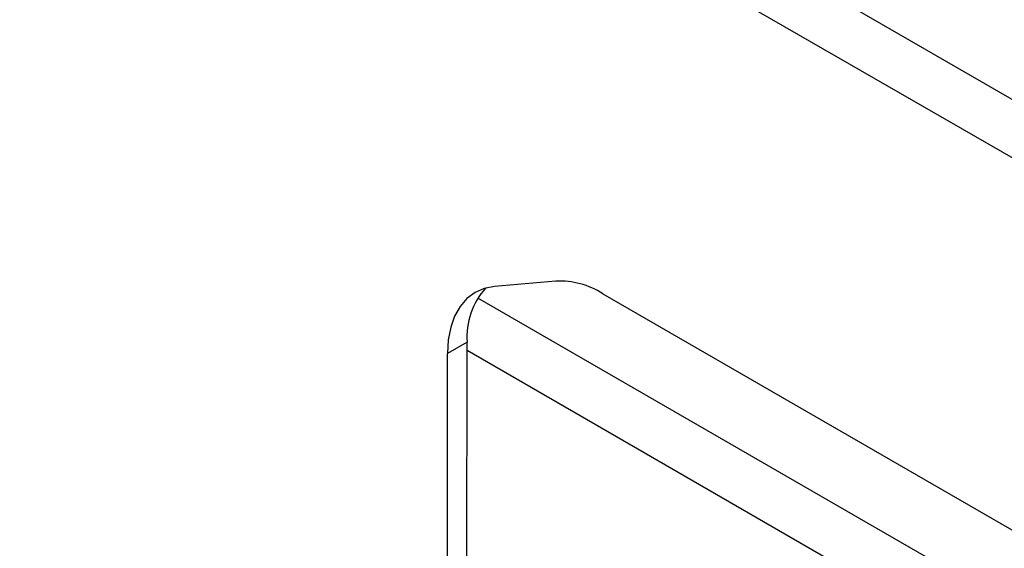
# Model space of a CAD drawing. Header units: millimetres. Extents: x 3619 to 4737, y 1503 to 2366.
# Tile 196 of 256: x 4505 to 4537, y 2168 to 2184. Entities that reach past the tile are written whole.
import ezdxf

# ---------------------------------------------------------------- set-up
doc = ezdxf.new("R2010")
doc.units = ezdxf.units.MM

msp = doc.modelspace()

# ---------------------------------------------------------------- linework, layer by layer
at = {"color": 7, "linetype": 'Continuous', "lineweight": 30}
for p, q in [((4452.4979, 2230.7017), (4564.4517, 2166.0722)), ((4563.6454, 2164.6767), (4451.6915, 2229.3063)), ((4522.5644, 2176.0618), (4520.6071, 2175.8864)), ((4524.0613, 2175.661), (4562.082, 2153.7122)), ((4519.7349, 2174.1169), (4519.1087, 2173.7559)), ((4519.7278, 2161.5927), (4519.7349, 2174.1169)), ((4519.1015, 2161.2316), (4519.1087, 2173.7559))]:
    msp.add_line(p, q, dxfattribs=at)
at = {"color": 8, "linetype": 'Continuous', "lineweight": 30}
for p, q in [((4555.2469, 2155.2194), (4520.0768, 2175.5227)), ((4519.7348, 2173.8592), (4562.0126, 2149.4527))]:
    msp.add_line(p, q, dxfattribs=at)
at = {"color": 7, "linetype": 'Continuous', "lineweight": 30, "flags": 128}
msp.add_lwpolyline([(4520.6071, 2175.8864), (4520.2814, 2175.8231), (4519.9869, 2175.6948), (4519.7285, 2175.5038), (4519.5108, 2175.2533), (4519.3373, 2174.9476), (4519.2112, 2174.592), (4519.1346, 2174.1925), (4519.1087, 2173.7559)], dxfattribs=at)
at = {"color": 7, "linetype": 'Continuous', "lineweight": 30}
for centre, radius, start, end in [((4522.6718, 2173.4671), 2.597, 57.65275, 92.37155), ((4522.0699, 2174.2768), 2.3405, 138.24057, 183.91743)]:
    msp.add_arc(centre, radius, start, end, dxfattribs=at)

doc.saveas('drawing.dxf')
